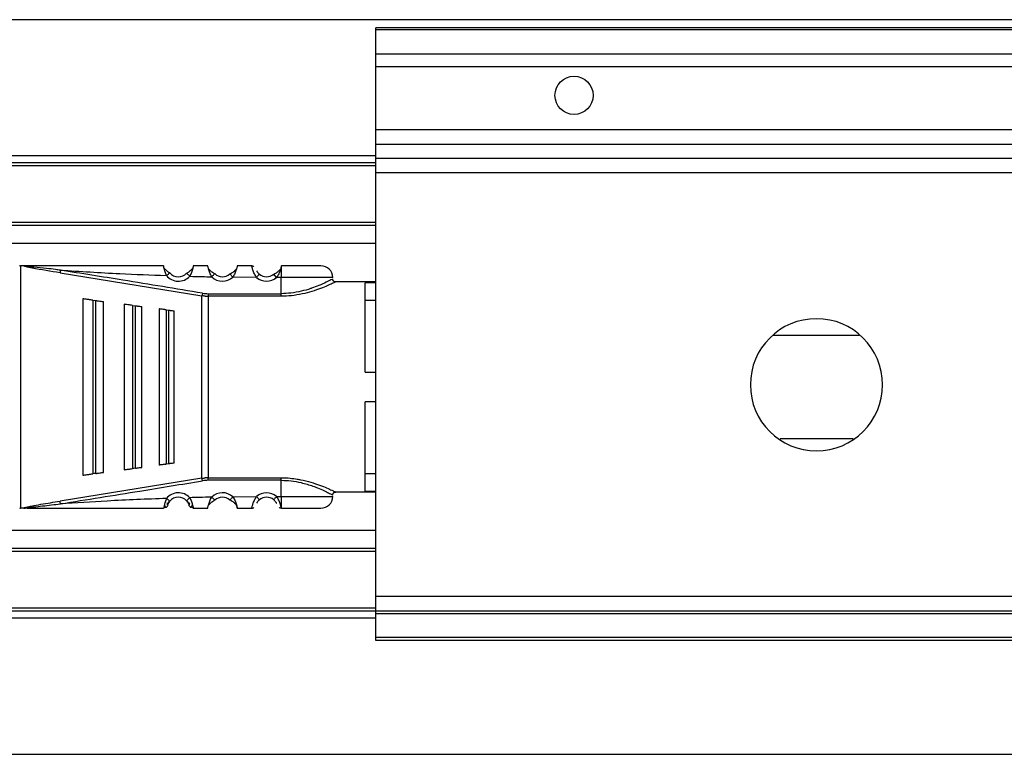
# Model space of a CAD drawing. Header units: millimetres. Extents: x -791 to 2610, y 405 to 804.
# Tile 3 of 16: x -233 to -166, y 405 to 455. Entities that reach past the tile are written whole.
import ezdxf

# ---------------------------------------------------------------- set-up
doc = ezdxf.new("R2010")
doc.units = ezdxf.units.MM

# ---------------------------------------------------------------- blocks, each defined once
blk = doc.blocks.new('Drawing View4')
at = {"color": 7, "linetype": 'Continuous', "lineweight": 25}
for p, q in [((795.475, 28.5), (-100.525, 28.5)), ((32.475, 27.95), (-27.525, 27.95)), ((-27.525, 27.805), (-27.525, 27.95)), ((32.475, 27.805), (-27.525, 27.805)), ((-27.525, 26.149), (-27.525, 27.805)), ((32.475, 26.149), (-27.525, 26.149)), ((-27.525, 25.293), (-27.525, 26.149)), ((32.475, 25.293), (-27.525, 25.293)), ((-27.525, 20.992), (-27.525, 25.293)), ((32.475, 20.992), (-27.525, 20.992)), ((-27.525, 20.002), (-27.525, 20.992)), ((32.475, 20.002), (-27.525, 20.002)), ((-27.525, 19.06), (-27.525, 20.002)), ((-27.525, 19.241), (-100.525, 19.241)), ((32.475, 19.06), (-27.525, 19.06)), ((-27.525, 18.07), (-27.525, 19.06)), ((-27.525, 18.75), (-100.525, 18.75)), ((-27.525, 18.55), (-100.525, 18.55)), ((32.475, 18.07), (-27.525, 18.07)), ((-27.525, -10.75), (-27.525, 18.07)), ((-27.525, 14.7), (-100.525, 14.7)), ((-27.525, 14.5), (-100.525, 14.5)), ((-27.525, 13.262), (-100.525, 13.262)), ((-51.707, 11.751), (-51.707, -4.751)), ((-51.472, 11.75), (-51.707, 11.75)), ((-51.47, 11.75), (-51.242, 11.75)), ((-35.96, 11.747), (-36.947, 11.753)), ((-33.947, 11.75), (-33.953, 11.722)), ((-33.953, 11.722), (-33.952, 11.733)), ((-33.952, 11.733), (-33.947, 11.75)), ((-49.013, 11.271), (-39.349, 9.713)), ((-41.551, 11.261), (-41.534, 11.275)), ((-40.184, 11.036), (-40.404, 11.24)), ((-38.493, 11.198), (-38.478, 11.214)), ((-37.246, 10.974), (-37.448, 11.196)), ((-35.641, 10.957), (-37.246, 10.974)), ((-34.273, 10.95), (-34.467, 11.179)), ((-33.953, 10.95), (-34.273, 10.95)), ((-33.953, 9.851), (-33.953, 10.95)), ((-27.525, 10.65), (-30.253, 10.65)), ((-27.525, 10.58), (-28.253, 10.58)), ((-28.253, 4.5), (-28.253, 10.58)), ((-47.453, 9.5), (-47.453, -2.5)), ((-46.768, 9.409), (-46.853, 9.421)), ((-46.768, 9.409), (-46.768, -2.409)), ((-46.768, 9.409), (-46.568, 9.383)), ((-46.568, -2.383), (-46.568, 9.383)), ((-39.32, 9.884), (-39.349, 9.713)), ((-39.349, -2.713), (-39.349, 9.713)), ((-38.922, 9.851), (-33.953, 9.851)), ((-38.921, 9.851), (-38.922, 9.678)), ((-38.922, 9.678), (-38.922, -2.678)), ((-33.953, 9.678), (-38.922, 9.678)), ((-28.253, 9.416), (-27.525, 9.416)), ((-46.053, -2.315), (-46.053, 9.315)), ((-44.653, 9.13), (-44.653, -2.13)), ((-44.082, 9.055), (-44.153, 9.064)), ((-44.082, 9.055), (-44.082, -2.055)), ((-44.082, 9.055), (-43.882, 9.028)), ((-43.882, -2.028), (-43.882, 9.028)), ((-43.453, -1.971), (-43.453, 8.971)), ((-42.253, 8.813), (-42.253, -1.813)), ((-41.796, 8.752), (-41.853, 8.76)), ((-41.796, 8.752), (-41.796, -1.752)), ((-41.796, 8.752), (-41.596, 8.726)), ((-41.596, -1.726), (-41.596, 8.726)), ((-41.253, -1.681), (-41.253, 8.681)), ((-28.253, 4.5), (-27.525, 4.5)), ((-27.525, 2.5), (-28.253, 2.5)), ((-28.253, -3.58), (-28.253, 2.5)), ((-41.596, -1.726), (-41.796, -1.752)), ((-46.853, -2.421), (-46.768, -2.409)), ((-44.153, -2.064), (-44.082, -2.055)), ((-38.922, -2.851), (-38.922, -2.678)), ((-27.525, -2.416), (-28.253, -2.416)), ((-39.349, -2.713), (-49.013, -4.271)), ((-39.32, -2.884), (-39.349, -2.713)), ((-33.953, -3.95), (-33.953, -2.851)), ((-38.688, -3.999), (-38.478, -4.214)), ((-37.246, -3.974), (-35.641, -3.957)), ((-35.641, -3.957), (-35.445, -4.183)), ((-34.273, -3.95), (-33.953, -3.95)), ((-27.525, -3.65), (-30.253, -3.65)), ((-28.253, -3.58), (-27.525, -3.58)), ((-40.404, -4.24), (-40.388, -4.225)), ((-37.433, -4.179), (-37.448, -4.196)), ((-51.707, -4.751), (-51.686, -4.75)), ((-51.474, -4.75), (-51.686, -4.75)), ((-36.947, -4.751), (-35.96, -4.746)), ((-33.953, -4.72), (-33.947, -4.75)), ((-27.525, -6.262), (-100.525, -6.262)), ((-27.525, -7.5), (-100.525, -7.5)), ((-27.525, -7.7), (-100.525, -7.7)), ((32.475, -10.75), (-27.525, -10.75)), ((-27.525, -11.75), (-27.525, -10.75)), ((-27.525, -11.55), (-100.525, -11.55)), ((-27.525, -11.75), (-100.525, -11.75)), ((32.475, -11.75), (-27.525, -11.75)), ((-27.525, -11.95), (-27.525, -11.75)), ((32.475, -11.95), (-27.525, -11.95)), ((-27.525, -13.55), (-27.525, -11.95)), ((-27.525, -12.241), (-100.525, -12.241)), ((32.475, -13.55), (-27.525, -13.55)), ((-27.525, -13.75), (-27.525, -13.55)), ((32.475, -13.75), (-27.525, -13.75)), ((-100.525, -21.5), (795.475, -21.5))]:
    blk.add_line(p, q, dxfattribs=at)
at = {"color": 7, "linetype": 'Continuous', "lineweight": 25, "flags": 128}
for points in [[(-30.453, 10.95), (-30.507, 10.95), (-30.922, 10.95), (-31.704, 10.95), (-32.756, 10.95), (-33.953, 10.95)], [(-46.568, -2.383), (-46.68, -2.398), (-46.768, -2.409)], [(-43.882, -2.028), (-43.994, -2.043), (-44.082, -2.055)], [(-38.922, -2.678), (-36.139, -2.678), (-33.953, -2.678)], [(-33.953, -2.851), (-36.736, -2.851), (-38.922, -2.851)], [(-33.953, -3.95), (-32.756, -3.95), (-31.704, -3.95), (-30.922, -3.95), (-30.507, -3.95), (-30.453, -3.95)]]:
    blk.add_lwpolyline(points, dxfattribs=at)
at = {"color": 7, "linetype": 'Continuous', "lineweight": 25}
blk.add_circle((-14.025, 23.35), 1.3, dxfattribs=at)
for centre, radius, start, end in [((-31.253, 10.95), 0.8, 0.00043, 90.00043), ((-40.953, 11.75), 1.05, 219.29506, 317.13371), ((-40.953, 11.75), 0.75, 219.29506, 317.13371), ((-37.953, 11.75), 1.05, 225.63952, 312.34515), ((-37.953, 11.75), 0.75, 225.63769, 312.34506), ((-34.953, 11.75), 1.05, 229.07283, 310.40571), ((-34.953, 11.75), 0.75, 229.07297, 310.40702), ((-38.921, 12.28), 2.429, 260.54643, 269.99202), ((2.475, 3.65), 4.5, 90, 270), ((2.475, 3.65), 4.5, 270, 90), ((-38.921, -5.28), 2.429, 90.00693, 99.4584), ((-40.953, -4.75), 1.05, 42.86284, 140.70529), ((-40.953, -4.75), 0.75, 42.86636, 140.70519), ((-37.953, -4.75), 1.05, 47.65478, 134.36115), ((-37.953, -4.75), 0.75, 47.65518, 134.36295), ((-34.953, -4.75), 1.05, 49.60545, 130.92761), ((-34.953, -4.75), 0.75, 49.59434, 130.92713), ((-31.253, -3.95), 0.8, 269.99957, 359.99957)]:
    blk.add_arc(centre, radius, start, end, dxfattribs=at)
for points, knots in [([(-51.763, 11.76), (-51.754, 11.758), (-51.735, 11.754), (-51.716, 11.752), (-51.707, 11.751)], [0, 0, 0, 0, 0.499272, 1, 1, 1, 1]), ([(-49.013, 11.271), (-49.648, 11.373), (-50.436, 11.499), (-51.245, 11.662), (-51.434, 11.716), (-51.468, 11.734), (-51.475, 11.74), (-51.477, 11.746), (-51.474, 11.749), (-51.472, 11.75)], [0, 0, 0, 0, 0.750987, 0.932339, 0.976611, 0.983581, 0.989387, 0.994604, 1, 1, 1, 1]), ([(-48.984, 11.451), (-49.096, 11.466), (-49.409, 11.508), (-50.011, 11.577), (-50.544, 11.634), (-50.897, 11.671), (-50.964, 11.678), (-50.99, 11.681), (-50.994, 11.681), (-50.996, 11.681), (-50.996, 11.682), (-50.996, 11.682), (-51.066, 11.689), (-51.194, 11.703), (-51.337, 11.722), (-51.414, 11.736), (-51.435, 11.743), (-51.441, 11.746), (-51.444, 11.747), (-51.445, 11.748), (-51.445, 11.749), (-51.445, 11.75), (-51.444, 11.751), (-51.442, 11.753), (-51.435, 11.755), (-51.429, 11.756), (-51.424, 11.756), (-51.423, 11.756), (-51.422, 11.757), (-51.422, 11.757), (-51.408, 11.758), (-51.365, 11.763), (-51.305, 11.771), (-51.26, 11.773), (-51.244, 11.774)], [0, 0, 0, 0, 0.126085, 0.351928, 0.676718, 0.724247, 0.748595, 0.751666, 0.753204, 0.753397, 0.753493, 0.753505, 0.753513, 0.832333, 0.896628, 0.914608, 0.919866, 0.92158, 0.92279, 0.923241, 0.923627, 0.923999, 0.924411, 0.925506, 0.927084, 0.931868, 0.932624, 0.933016, 0.933066, 0.93309, 0.9331, 0.949647, 0.981484, 1, 1, 1, 1]), ([(-41.96, 11.75), (-43.694, 11.75), (-46.791, 11.75), (-49.883, 11.75), (-51.243, 11.75)], [0, 0, 0, 0, 0.5600932, 1, 1, 1, 1]), ([(-48.984, 11.451), (-48.987, 11.432), (-48.993, 11.395), (-49.001, 11.343), (-49.008, 11.299), (-49.011, 11.28), (-49.013, 11.271)], [0, 0, 0, 0, 0.244853, 0.499998, 0.755144, 1, 1, 1, 1]), ([(-39.32, 9.884), (-41.123, 10.181), (-44.343, 10.712), (-47.566, 11.225), (-48.984, 11.451)], [0, 0, 0, 0, 0.560007, 1, 1, 1, 1]), ([(-48.984, 11.451), (-47.638, 11.367), (-45.233, 11.218), (-42.825, 11.126), (-41.766, 11.085)], [0, 0, 0, 0, 0.559932, 1, 1, 1, 1]), ([(-41.766, 11.085), (-41.8, 11.17), (-41.851, 11.298), (-41.895, 11.455), (-41.928, 11.586), (-41.945, 11.685), (-41.956, 11.741), (-41.958, 11.747), (-41.96, 11.75)], [0, 0, 0, 0, 0.25738, 0.385697, 0.511171, 0.738879, 0.867225, 1, 1, 1, 1]), ([(-41.547, 11.259), (-41.565, 11.271), (-41.602, 11.297), (-41.665, 11.345), (-41.734, 11.401), (-41.803, 11.465), (-41.868, 11.528), (-41.905, 11.564), (-41.922, 11.58)], [0, 0, 0, 0, 0.143519, 0.297589, 0.463736, 0.642841, 0.833757, 1, 1, 1, 1]), ([(-41.547, 11.259), (-41.565, 11.272), (-41.602, 11.297), (-41.665, 11.345), (-41.733, 11.401), (-41.803, 11.465), (-41.868, 11.528), (-41.905, 11.563), (-41.922, 11.58)], [0, 0, 0, 0, 0.143592, 0.29774, 0.463973, 0.64318, 0.834211, 1, 1, 1, 1]), ([(-39.984, 11.57), (-40.003, 11.551), (-40.042, 11.512), (-40.111, 11.443), (-40.185, 11.375), (-40.26, 11.314), (-40.33, 11.263), (-40.371, 11.236), (-40.392, 11.223)], [0, 0, 0, 0, 0.17306, 0.362268, 0.539911, 0.704788, 0.857653, 1, 1, 1, 1]), ([(-39.982, 11.572), (-40.001, 11.553), (-40.041, 11.512), (-40.11, 11.443), (-40.185, 11.375), (-40.26, 11.314), (-40.33, 11.263), (-40.371, 11.236), (-40.391, 11.223)], [0, 0, 0, 0, 0.177835, 0.365683, 0.542509, 0.706664, 0.858465, 1, 1, 1, 1]), ([(-39.982, 11.57), (-39.984, 11.559), (-39.994, 11.517), (-40.021, 11.424), (-40.076, 11.258), (-40.141, 11.124), (-40.184, 11.036)], [0, 0, 0, 0, 0.087836, 0.315822, 0.54609, 1, 1, 1, 1]), ([(-39.947, 11.75), (-39.947, 11.747), (-39.947, 11.741), (-39.954, 11.695), (-39.965, 11.64), (-39.977, 11.589), (-39.982, 11.57)], [0, 0, 0, 0, 0.296757, 0.555067, 0.83319, 1, 1, 1, 1]), ([(-38.96, 11.75), (-39.144, 11.75), (-39.473, 11.75), (-39.802, 11.75), (-39.947, 11.75)], [0, 0, 0, 0, 0.560004, 1, 1, 1, 1]), ([(-38.688, 10.999), (-38.734, 11.09), (-38.805, 11.228), (-38.866, 11.408), (-38.903, 11.53), (-38.929, 11.627), (-38.953, 11.723), (-38.957, 11.739), (-38.96, 11.75)], [0, 0, 0, 0, 0.249447, 0.380441, 0.514236, 0.638992, 0.760922, 1, 1, 1, 1]), ([(-38.489, 11.196), (-38.534, 11.225), (-38.606, 11.269), (-38.707, 11.349), (-38.786, 11.419), (-38.854, 11.487), (-38.89, 11.526), (-38.906, 11.542)], [0, 0, 0, 0, 0.303997, 0.474843, 0.659551, 0.857184, 1, 1, 1, 1]), ([(-38.488, 11.197), (-38.534, 11.225), (-38.605, 11.269), (-38.707, 11.349), (-38.785, 11.42), (-38.853, 11.487), (-38.89, 11.526), (-38.906, 11.542)], [0, 0, 0, 0, 0.303922, 0.474734, 0.659412, 0.857033, 1, 1, 1, 1]), ([(-36.996, 11.541), (-37.014, 11.522), (-37.053, 11.48), (-37.125, 11.408), (-37.206, 11.335), (-37.313, 11.251), (-37.389, 11.206), (-37.438, 11.177)], [0, 0, 0, 0, 0.156738, 0.350453, 0.5323, 0.700572, 1, 1, 1, 1]), ([(-37.003, 11.533), (-37.018, 11.517), (-37.055, 11.477), (-37.124, 11.408), (-37.206, 11.334), (-37.312, 11.251), (-37.389, 11.206), (-37.438, 11.177)], [0, 0, 0, 0, 0.139728, 0.337295, 0.522793, 0.694474, 1, 1, 1, 1]), ([(-36.947, 11.753), (-36.948, 11.749), (-36.948, 11.74), (-36.962, 11.679), (-36.984, 11.592), (-37.027, 11.449), (-37.102, 11.233), (-37.199, 11.059), (-37.246, 10.974)], [0, 0, 0, 0, 0.141121, 0.276623, 0.406973, 0.532696, 0.771568, 1, 1, 1, 1]), ([(-35.96, 11.75), (-35.927, 11.748), (-35.874, 11.744), (-35.828, 11.717), (-35.81, 11.706)], [0, 0, 0, 0, 0.607544, 1, 1, 1, 1]), ([(-35.641, 10.957), (-35.691, 11.041), (-35.794, 11.214), (-35.873, 11.434), (-35.918, 11.581), (-35.943, 11.672), (-35.957, 11.736), (-35.959, 11.743), (-35.96, 11.747)], [0, 0, 0, 0, 0.224735, 0.461805, 0.587654, 0.718925, 0.856203, 1, 1, 1, 1]), ([(-35.445, 11.183), (-35.462, 11.2), (-35.498, 11.233), (-35.546, 11.288), (-35.586, 11.345), (-35.611, 11.388), (-35.62, 11.408), (-35.622, 11.412)], [0, 0, 0, 0, 0.2146315, 0.437111, 0.6847697, 0.9351951, 1, 1, 1, 1]), ([(-34.007, 11.522), (-34.022, 11.505), (-34.06, 11.464), (-34.131, 11.392), (-34.216, 11.317), (-34.326, 11.233), (-34.406, 11.188), (-34.457, 11.16)], [0, 0, 0, 0, 0.139077, 0.337372, 0.523017, 0.694628, 1, 1, 1, 1]), ([(-34.006, 11.516), (-34.014, 11.486), (-34.038, 11.398), (-34.119, 11.19), (-34.22, 11.033), (-34.273, 10.95)], [0, 0, 0, 0, 0.195239, 0.578315, 1, 1, 1, 1]), ([(-33.953, 11.722), (-33.959, 11.691), (-33.967, 11.646), (-33.997, 11.547), (-34.006, 11.516)], [0, 0, 0, 0, 0.6842924, 1, 1, 1, 1]), ([(-33.953, 11.722), (-33.953, 11.691), (-33.953, 11.63), (-33.953, 11.444), (-33.953, 11.212), (-33.953, 11.037), (-33.953, 10.95)], [0, 0, 0, 0, 0.25, 0.5, 0.75, 1, 1, 1, 1]), ([(-31.253, 11.75), (-31.294, 11.75), (-31.375, 11.75), (-31.997, 11.75), (-32.888, 11.75), (-33.594, 11.75), (-33.947, 11.75)], [0, 0, 0, 0, 0.25, 0.499999, 0.75, 1, 1, 1, 1]), ([(-41.766, 11.085), (-41.735, 11.11), (-41.674, 11.16), (-41.6, 11.221), (-41.557, 11.256), (-41.551, 11.261), (-41.551, 11.261)], [0, 0, 0, 0, 0.329861, 0.659722, 0.989583, 1, 1, 1, 1]), ([(-40.184, 11.036), (-39.905, 11.028), (-39.406, 11.015), (-38.907, 11.004), (-38.688, 10.999)], [0, 0, 0, 0, 0.559997, 1, 1, 1, 1]), ([(-38.688, 10.999), (-38.66, 11.028), (-38.605, 11.084), (-38.538, 11.153), (-38.499, 11.193), (-38.493, 11.198), (-38.493, 11.198)], [0, 0, 0, 0, 0.327844, 0.6556879, 0.9835319, 1, 1, 1, 1]), ([(-30.455, 10.848), (-30.479, 10.835), (-30.525, 10.81), (-30.875, 10.632), (-31.335, 10.42), (-31.736, 10.269), (-32.133, 10.135), (-32.584, 10.011), (-33.265, 9.877), (-33.733, 9.859), (-33.953, 9.851)], [0, 0, 0, 0, 0.168483, 0.318712, 0.478816, 0.600358, 0.615021, 0.74972, 0.881914, 1, 1, 1, 1]), ([(-30.246, 10.65), (-30.272, 10.652), (-30.313, 10.655), (-30.362, 10.68), (-30.396, 10.708), (-30.423, 10.742), (-30.448, 10.791), (-30.451, 10.832), (-30.453, 10.858)], [0, 0, 0, 0, 0.238399, 0.367714, 0.500074, 0.632422, 0.761706, 1, 1, 1, 1]), ([(-30.253, 10.65), (-30.261, 10.645), (-30.279, 10.634), (-30.479, 10.543), (-30.803, 10.391), (-31.27, 10.202), (-31.844, 10), (-32.521, 9.828), (-33.229, 9.7), (-33.721, 9.685), (-33.953, 9.678)], [0, 0, 0, 0, 0.101354, 0.226036, 0.351866, 0.481359, 0.615671, 0.747338, 0.880559, 1, 1, 1, 1]), ([(-46.853, 9.421), (-46.888, 9.425), (-46.959, 9.435), (-47.099, 9.453), (-47.269, 9.476), (-47.421, 9.496), (-47.442, 9.499), (-47.453, 9.5)], [0, 0, 0, 0, 0.089488, 0.184702, 0.396629, 0.674166, 1, 1, 1, 1]), ([(-46.568, 9.383), (-46.537, 9.379), (-46.476, 9.371), (-46.353, 9.355), (-46.207, 9.335), (-46.078, 9.318), (-46.062, 9.316), (-46.053, 9.315)], [0, 0, 0, 0, 0.09377, 0.189049, 0.400199, 0.66412, 1, 1, 1, 1]), ([(-39.137, 9.687), (-39.177, 9.69), (-39.248, 9.697), (-39.318, 9.708), (-39.349, 9.713)], [0, 0, 0, 0, 0.560117, 1, 1, 1, 1]), ([(-39.137, 9.687), (-39.097, 9.684), (-39.025, 9.679), (-38.953, 9.678), (-38.922, 9.678)], [0, 0, 0, 0, 0.560114, 1, 1, 1, 1]), ([(-44.153, 9.064), (-44.182, 9.068), (-44.241, 9.076), (-44.359, 9.091), (-44.501, 9.11), (-44.627, 9.127), (-44.644, 9.129), (-44.653, 9.13)], [0, 0, 0, 0, 0.090901, 0.187716, 0.403222, 0.680517, 1, 1, 1, 1]), ([(-43.882, 9.028), (-43.857, 9.025), (-43.805, 9.018), (-43.702, 9.004), (-43.581, 8.988), (-43.474, 8.974), (-43.461, 8.972), (-43.453, 8.971)], [0, 0, 0, 0, 0.095358, 0.192264, 0.405805, 0.669689, 1, 1, 1, 1]), ([(-41.853, 8.76), (-41.876, 8.763), (-41.924, 8.769), (-42.018, 8.782), (-42.132, 8.797), (-42.232, 8.81), (-42.246, 8.812), (-42.253, 8.813)], [0, 0, 0, 0, 0.09212, 0.1903806, 0.4092735, 0.68628, 1, 1, 1, 1]), ([(-41.596, 8.726), (-41.576, 8.723), (-41.534, 8.718), (-41.451, 8.707), (-41.354, 8.694), (-41.27, 8.683), (-41.259, 8.681), (-41.253, 8.681)], [0, 0, 0, 0, 0.096571, 0.197429, 0.41274, 0.676188, 1, 1, 1, 1]), ([(5.388, 7), (4.638, 7), (3.044, 7), (1.091, 7), (-0.118, 7), (-0.518, 7)], [0, 0, 0, 0, 0.372842, 0.792459, 1, 1, 1, 1]), ([(0, 0), (0.443, 0), (1.742, 0), (3.396, 0), (4.63, 0), (4.965, 0)], [0, 0, 0, 0, 0.27421, 0.80326, 1, 1, 1, 1]), ([(-43.882, -2.028), (-43.856, -2.025), (-43.803, -2.018), (-43.701, -2.004), (-43.581, -1.988), (-43.474, -1.974), (-43.461, -1.972), (-43.453, -1.971)], [0, 0, 0, 0, 0.097346, 0.196477, 0.405857, 0.669714, 1, 1, 1, 1]), ([(-41.853, -1.76), (-41.899, -1.766), (-42.001, -1.779), (-42.131, -1.797), (-42.232, -1.81), (-42.246, -1.812), (-42.253, -1.813)], [0, 0, 0, 0, 0.184907, 0.408721, 0.685994, 1, 1, 1, 1]), ([(-41.853, -1.76), (-41.843, -1.759), (-41.824, -1.756), (-41.805, -1.754), (-41.796, -1.752)], [0, 0, 0, 0, 0.559858, 1, 1, 1, 1]), ([(-41.253, -1.681), (-41.259, -1.681), (-41.27, -1.683), (-41.354, -1.694), (-41.451, -1.707), (-41.533, -1.718), (-41.575, -1.723), (-41.596, -1.726)], [0, 0, 0, 0, 0.323921, 0.5874, 0.80379, 0.90123, 1, 1, 1, 1]), ([(-47.453, -2.5), (-47.442, -2.499), (-47.421, -2.496), (-47.269, -2.476), (-47.099, -2.453), (-46.959, -2.435), (-46.888, -2.425), (-46.853, -2.421)], [0, 0, 0, 0, 0.325933, 0.603464, 0.815321, 0.910517, 1, 1, 1, 1]), ([(-46.568, -2.383), (-46.537, -2.379), (-46.473, -2.371), (-46.351, -2.354), (-46.207, -2.335), (-46.078, -2.318), (-46.062, -2.316), (-46.053, -2.315)], [0, 0, 0, 0, 0.095969, 0.193666, 0.400239, 0.664134, 1, 1, 1, 1]), ([(-44.653, -2.13), (-44.645, -2.129), (-44.629, -2.127), (-44.511, -2.111), (-44.37, -2.093), (-44.246, -2.076), (-44.184, -2.068), (-44.153, -2.064)], [0, 0, 0, 0, 0.3058344, 0.5705648, 0.8013845, 0.9041312, 1, 1, 1, 1]), ([(-38.922, -2.678), (-38.962, -2.678), (-39.033, -2.679), (-39.104, -2.684), (-39.136, -2.687)], [0, 0, 0, 0, 0.559814, 1, 1, 1, 1]), ([(-33.953, -2.678), (-33.746, -2.681), (-33.377, -2.686), (-33.032, -2.747), (-32.88, -2.773)], [0, 0, 0, 0, 0.562251, 1, 1, 1, 1]), ([(-48.984, -4.451), (-47.18, -4.163), (-43.957, -3.649), (-40.737, -3.118), (-39.32, -2.884)], [0, 0, 0, 0, 0.559999, 1, 1, 1, 1]), ([(-39.349, -2.713), (-39.309, -2.707), (-39.238, -2.696), (-39.167, -2.689), (-39.136, -2.687)], [0, 0, 0, 0, 0.559652, 1, 1, 1, 1]), ([(-33.953, -2.851), (-33.73, -2.859), (-33.265, -2.876), (-32.52, -3.014), (-31.923, -3.197), (-31.25, -3.453), (-30.776, -3.682), (-30.493, -3.828), (-30.466, -3.843), (-30.453, -3.85)], [0, 0, 0, 0, 0.119652, 0.249058, 0.420348, 0.499128, 0.748943, 0.878056, 1, 1, 1, 1]), ([(-32.88, -2.773), (-32.8, -2.785), (-32.464, -2.832), (-31.931, -2.978), (-31.328, -3.178), (-30.844, -3.376), (-30.502, -3.532), (-30.289, -3.632), (-30.265, -3.644), (-30.253, -3.65)], [0, 0, 0, 0, 0.052881, 0.221677, 0.388979, 0.550275, 0.711627, 0.862018, 1, 1, 1, 1]), ([(-38.688, -3.999), (-38.967, -4.005), (-39.466, -4.016), (-39.964, -4.03), (-40.184, -4.036)], [0, 0, 0, 0, 0.560006, 1, 1, 1, 1]), ([(-38.912, -4.547), (-38.911, -4.54), (-38.9, -4.499), (-38.871, -4.404), (-38.81, -4.227), (-38.736, -4.09), (-38.688, -3.999)], [0, 0, 0, 0, 0.056846, 0.297271, 0.535778, 1, 1, 1, 1]), ([(-37.246, -3.974), (-37.273, -4.003), (-37.326, -4.062), (-37.391, -4.132), (-37.428, -4.173), (-37.433, -4.179), (-37.433, -4.179)], [0, 0, 0, 0, 0.330327, 0.660655, 0.990982, 1, 1, 1, 1]), ([(-37.246, -3.974), (-37.19, -4.069), (-37.107, -4.207), (-37.039, -4.388), (-37.009, -4.485), (-36.997, -4.53), (-36.995, -4.541)], [0, 0, 0, 0, 0.475056, 0.690869, 0.927054, 1, 1, 1, 1]), ([(-35.96, -4.746), (-35.959, -4.743), (-35.956, -4.735), (-35.94, -4.671), (-35.915, -4.578), (-35.869, -4.43), (-35.792, -4.211), (-35.69, -4.039), (-35.641, -3.957)], [0, 0, 0, 0, 0.145822, 0.284615, 0.416852, 0.543081, 0.779024, 1, 1, 1, 1]), ([(-34.273, -3.95), (-34.298, -3.98), (-34.349, -4.04), (-34.414, -4.116), (-34.459, -4.169), (-34.464, -4.175), (-34.467, -4.179)], [0, 0, 0, 0, 0.25, 0.5, 0.75, 1, 1, 1, 1]), ([(-33.953, -4.72), (-33.959, -4.688), (-33.972, -4.623), (-34.028, -4.432), (-34.114, -4.191), (-34.219, -4.032), (-34.273, -3.95)], [0, 0, 0, 0, 0.241032, 0.482637, 0.735601, 1, 1, 1, 1]), ([(-30.453, -3.852), (-30.451, -3.826), (-30.447, -3.785), (-30.42, -3.737), (-30.393, -3.704), (-30.359, -3.679), (-30.31, -3.654), (-30.27, -3.652), (-30.245, -3.65)], [0, 0, 0, 0, 0.240157, 0.36975, 0.502012, 0.633976, 0.762717, 1, 1, 1, 1]), ([(-51.474, -4.75), (-51.475, -4.749), (-51.477, -4.747), (-51.477, -4.744), (-51.476, -4.74), (-51.471, -4.735), (-51.459, -4.728), (-51.414, -4.707), (-51.3, -4.674), (-51.158, -4.643), (-51.046, -4.62), (-51, -4.611), (-50.987, -4.608), (-50.984, -4.607), (-50.984, -4.607), (-50.984, -4.607), (-50.984, -4.607), (-50.978, -4.606), (-50.757, -4.563), (-50.101, -4.445), (-49.448, -4.341), (-49.013, -4.271)], [0, 0, 0, 0, 0.003479, 0.006825, 0.010211, 0.013806, 0.022132, 0.032591, 0.082513, 0.16371, 0.205063, 0.216707, 0.219781, 0.220037, 0.220154, 0.220168, 0.220175, 0.220184, 0.226777, 0.484493, 1, 1, 1, 1]), ([(-51.415, -4.73), (-51.012, -4.686), (-50.202, -4.597), (-49.392, -4.5), (-48.984, -4.451)], [0, 0, 0, 0, 0.4969671, 1, 1, 1, 1]), ([(-48.984, -4.451), (-48.987, -4.43), (-48.994, -4.388), (-49.003, -4.335), (-49.009, -4.295), (-49.011, -4.279), (-49.013, -4.271)], [0, 0, 0, 0, 0.274957, 0.561276, 0.785094, 1, 1, 1, 1]), ([(-41.766, -4.085), (-43.114, -4.138), (-45.522, -4.232), (-47.926, -4.384), (-48.984, -4.451)], [0, 0, 0, 0, 0.560066, 1, 1, 1, 1]), ([(-41.766, -4.085), (-41.8, -4.171), (-41.852, -4.299), (-41.895, -4.458), (-41.923, -4.579), (-41.944, -4.674), (-41.955, -4.738), (-41.958, -4.746), (-41.96, -4.75)], [0, 0, 0, 0, 0.258167, 0.388446, 0.517746, 0.704301, 0.838742, 1, 1, 1, 1]), ([(-41.947, -4.696), (-41.94, -4.697), (-41.913, -4.699), (-41.866, -4.692), (-41.828, -4.678), (-41.81, -4.671)], [0, 0, 0, 0, 0.14203, 0.566403, 1, 1, 1, 1]), ([(-41.89, -4.552), (-41.879, -4.582), (-41.858, -4.641), (-41.811, -4.678), (-41.765, -4.678), (-41.737, -4.649), (-41.724, -4.635)], [0, 0, 0, 0, 0.27316, 0.534083, 0.777821, 1, 1, 1, 1]), ([(-41.672, -4.536), (-41.683, -4.567), (-41.695, -4.604), (-41.722, -4.631), (-41.727, -4.635)], [0, 0, 0, 0, 0.8354917, 1, 1, 1, 1]), ([(-41.681, -4.523), (-41.685, -4.522), (-41.693, -4.517), (-41.706, -4.47), (-41.708, -4.412), (-41.709, -4.383)], [0, 0, 0, 0, 0.220215, 0.599267, 1, 1, 1, 1]), ([(-41.692, -4.516), (-41.684, -4.496), (-41.67, -4.457), (-41.637, -4.389), (-41.597, -4.322), (-41.564, -4.28), (-41.548, -4.259)], [0, 0, 0, 0, 0.264085, 0.517648, 0.762072, 1, 1, 1, 1]), ([(-41.672, -4.536), (-41.671, -4.531), (-41.668, -4.522), (-41.644, -4.452), (-41.598, -4.361), (-41.555, -4.303), (-41.534, -4.275)], [0, 0, 0, 0, 0.306116, 0.590246, 0.796606, 1, 1, 1, 1]), ([(-40.404, -4.24), (-40.384, -4.262), (-40.344, -4.309), (-40.296, -4.387), (-40.258, -4.464), (-40.238, -4.524), (-40.236, -4.532), (-40.235, -4.536)], [0, 0, 0, 0, 0.147109, 0.304586, 0.487818, 0.738005, 1, 1, 1, 1]), ([(-40.391, -4.223), (-40.372, -4.245), (-40.332, -4.29), (-40.284, -4.364), (-40.244, -4.438), (-40.228, -4.481), (-40.219, -4.503)], [0, 0, 0, 0, 0.237654, 0.481951, 0.735609, 1, 1, 1, 1]), ([(-40.388, -4.225), (-40.387, -4.225), (-40.382, -4.22), (-40.341, -4.182), (-40.271, -4.116), (-40.213, -4.063), (-40.184, -4.036)], [0, 0, 0, 0, 0.015617, 0.343745, 0.671872, 1, 1, 1, 1]), ([(-40.181, -4.635), (-40.185, -4.63), (-40.212, -4.604), (-40.224, -4.567), (-40.235, -4.536)], [0, 0, 0, 0, 0.1571, 1, 1, 1, 1]), ([(-40.212, -4.355), (-40.21, -4.388), (-40.208, -4.451), (-40.219, -4.506), (-40.227, -4.514), (-40.231, -4.518)], [0, 0, 0, 0, 0.372456, 0.725979, 1, 1, 1, 1]), ([(-40.184, -4.036), (-40.141, -4.122), (-40.077, -4.253), (-40.022, -4.421), (-39.981, -4.569), (-39.959, -4.68), (-39.948, -4.741), (-39.947, -4.747), (-39.947, -4.75)], [0, 0, 0, 0, 0.247032, 0.374654, 0.502879, 0.743664, 0.871638, 1, 1, 1, 1]), ([(-40.184, -4.634), (-40.17, -4.648), (-40.142, -4.677), (-40.096, -4.674), (-40.05, -4.633), (-40.03, -4.569), (-40.02, -4.536)], [0, 0, 0, 0, 0.223935, 0.467904, 0.727989, 1, 1, 1, 1]), ([(-40.098, -4.667), (-40.079, -4.674), (-40.041, -4.688), (-39.993, -4.695), (-39.965, -4.692), (-39.957, -4.692)], [0, 0, 0, 0, 0.424403, 0.839801, 1, 1, 1, 1]), ([(-38.96, -4.75), (-38.959, -4.747), (-38.957, -4.741), (-38.948, -4.693), (-38.934, -4.63), (-38.919, -4.572), (-38.912, -4.547)], [0, 0, 0, 0, 0.285817, 0.534045, 0.80125, 1, 1, 1, 1]), ([(-38.912, -4.548), (-38.895, -4.53), (-38.857, -4.489), (-38.787, -4.419), (-38.709, -4.349), (-38.607, -4.268), (-38.535, -4.224), (-38.489, -4.196)], [0, 0, 0, 0, 0.157672, 0.351329, 0.532943, 0.70097, 1, 1, 1, 1]), ([(-38.912, -4.548), (-38.895, -4.53), (-38.857, -4.49), (-38.787, -4.42), (-38.708, -4.349), (-38.607, -4.268), (-38.535, -4.224), (-38.489, -4.196)], [0, 0, 0, 0, 0.158475, 0.351973, 0.533422, 0.701281, 1, 1, 1, 1]), ([(-37.438, -4.177), (-37.389, -4.206), (-37.312, -4.251), (-37.206, -4.334), (-37.124, -4.407), (-37.052, -4.48), (-37.013, -4.522), (-36.995, -4.542)], [0, 0, 0, 0, 0.298006, 0.465552, 0.646566, 0.839591, 1, 1, 1, 1]), ([(-36.947, -4.753), (-36.947, -4.749), (-36.948, -4.74), (-36.962, -4.678), (-36.98, -4.607), (-36.997, -4.55), (-37.003, -4.532)], [0, 0, 0, 0, 0.300962, 0.589652, 0.867052, 1, 1, 1, 1]), ([(-36.995, -4.541), (-36.988, -4.563), (-36.973, -4.621), (-36.958, -4.687), (-36.947, -4.741), (-36.947, -4.748), (-36.947, -4.751)], [0, 0, 0, 0, 0.173234, 0.4401985, 0.7155462, 1, 1, 1, 1]), ([(-35.621, -4.41), (-35.62, -4.407), (-35.613, -4.391), (-35.586, -4.345), (-35.546, -4.288), (-35.498, -4.232), (-35.462, -4.199), (-35.445, -4.183)], [0, 0, 0, 0, 0.050068, 0.311648, 0.562482, 0.78414, 1, 1, 1, 1]), ([(-34.467, -4.179), (-34.449, -4.195), (-34.412, -4.228), (-34.364, -4.285), (-34.323, -4.342), (-34.297, -4.386), (-34.287, -4.406), (-34.286, -4.41)], [0, 0, 0, 0, 0.214686, 0.437329, 0.684686, 0.935121, 1, 1, 1, 1]), ([(-51.707, -4.751), (-51.715, -4.752), (-51.732, -4.753), (-51.748, -4.757), (-51.757, -4.759)], [0, 0, 0, 0, 0.5006004, 1, 1, 1, 1]), ([(-51.474, -4.75), (-51.456, -4.75), (-51.433, -4.75), (-51.406, -4.75), (-51.398, -4.75), (-51.396, -4.75), (-51.395, -4.75), (-51.394, -4.75)], [0, 0, 0, 0, 0.680771, 0.872865, 0.940715, 0.970736, 1, 1, 1, 1]), ([(-51.415, -4.73), (-51.425, -4.732), (-51.437, -4.734), (-51.449, -4.737), (-51.452, -4.738), (-51.454, -4.74), (-51.454, -4.74), (-51.454, -4.741), (-51.454, -4.742), (-51.453, -4.742)], [0, 0, 0, 0, 0.600738, 0.724107, 0.829483, 0.875084, 0.916857, 0.957207, 1, 1, 1, 1]), ([(-51.453, -4.742), (-51.453, -4.742), (-51.451, -4.743), (-51.445, -4.745), (-51.426, -4.747), (-51.408, -4.748), (-51.394, -4.748)], [0, 0, 0, 0, 0.070853, 0.152897, 0.362347, 1, 1, 1, 1]), ([(-51.243, -4.75), (-51.243, -4.75), (-51.243, -4.75), (-51.244, -4.75), (-51.245, -4.75), (-51.252, -4.75), (-51.279, -4.75), (-51.327, -4.75), (-51.371, -4.75), (-51.394, -4.75)], [0, 0, 0, 0, 0.000332, 0.002842, 0.009727, 0.035627, 0.135958, 0.53074, 1, 1, 1, 1]), ([(-51.243, -4.75), (-49.512, -4.75), (-46.42, -4.75), (-43.323, -4.75), (-41.96, -4.75)], [0, 0, 0, 0, 0.5599054, 1, 1, 1, 1]), ([(-39.947, -4.75), (-39.763, -4.75), (-39.434, -4.75), (-39.104, -4.75), (-38.96, -4.75)], [0, 0, 0, 0, 0.559996, 1, 1, 1, 1]), ([(-35.96, -4.75), (-35.927, -4.748), (-35.874, -4.744), (-35.828, -4.717), (-35.811, -4.706)], [0, 0, 0, 0, 0.6081642, 1, 1, 1, 1]), ([(-33.947, -4.75), (-33.98, -4.748), (-34.033, -4.744), (-34.079, -4.717), (-34.097, -4.706)], [0, 0, 0, 0, 0.60691, 1, 1, 1, 1]), ([(-33.947, -4.75), (-33.594, -4.75), (-32.888, -4.75), (-31.997, -4.75), (-31.375, -4.75), (-31.294, -4.75), (-31.253, -4.75)], [0, 0, 0, 0, 0.249999, 0.499999, 0.749999, 1, 1, 1, 1])]:
    blk.add_open_spline(points, degree=3, knots=knots, dxfattribs=at)
for points in [[(-35.641, 10.957), (-35.616, 10.986), (-35.564, 11.046), (-35.499, 11.121), (-35.454, 11.173), (-35.448, 11.18), (-35.445, 11.183)], [(-33.953, 9.678), (-33.953, 9.688), (-33.953, 9.708), (-33.953, 9.75), (-33.953, 9.799), (-33.953, 9.833), (-33.953, 9.851)], [(-33.953, -2.851), (-33.953, -2.833), (-33.953, -2.799), (-33.953, -2.75), (-33.953, -2.708), (-33.953, -2.688), (-33.953, -2.678)], [(-33.953, -3.95), (-33.953, -4.037), (-33.953, -4.21), (-33.953, -4.441), (-33.953, -4.626), (-33.953, -4.689), (-33.953, -4.72)], [(-41.766, -4.085), (-41.736, -4.11), (-41.675, -4.16), (-41.598, -4.223), (-41.544, -4.266), (-41.537, -4.272), (-41.534, -4.275)]]:
    blk.add_open_spline(points, degree=3, dxfattribs=at)

msp = doc.modelspace()

# ---------------------------------------------------------------- block references
at = {"color": 7, "linetype": 'Continuous', "lineweight": 25}
msp.add_blockref('Drawing View4', (-181.515, 426.899), dxfattribs=at)

doc.saveas('drawing.dxf')
